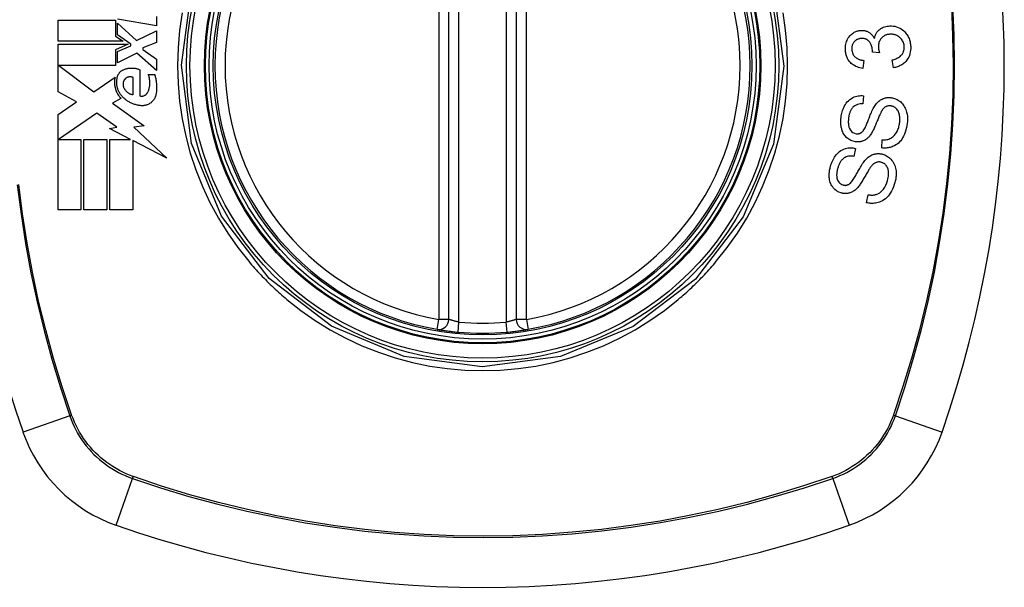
# Model space of a CAD drawing. Header units: inches. Extents: x 25 to 686, y 75 to 314.
# Tile 57 of 160: x 224.02 to 225.172, y 201.44 to 202.104. Entities that reach past the tile are written whole.
import ezdxf

# ---------------------------------------------------------------- set-up
doc = ezdxf.new("R2010")
doc.units = ezdxf.units.IN
doc.header["$MEASUREMENT"] = 0
doc.layers.add('Visible Edges(ANSI)', color=7, linetype='Continuous', lineweight=25)
doc.layers.add('Visible Tangent Edges(ANSI)', color=7, linetype='Continuous', lineweight=25)

msp = doc.modelspace()

# ---------------------------------------------------------------- linework, layer by layer
at = {"layer": 'Visible Edges(ANSI)'}
for p, q in [((224.5221, 201.7532), (224.5221, 202.3468)), ((224.6008, 202.3468), (224.6008, 201.7532)), ((224.1802, 202.0965), (224.1347, 202.1045)), ((224.1802, 202.1075), (224.1802, 202.0965)), ((224.065, 202.0785), (224.065, 202.1032)), ((224.065, 202.1032), (224.1323, 202.1032)), ((224.1323, 202.1032), (224.1323, 202.0847)), ((224.1347, 202.0861), (224.1347, 202.0997)), ((224.1347, 202.0997), (224.1568, 202.0795)), ((224.1323, 202.0847), (224.141, 202.0785)), ((224.15, 202.075), (224.1347, 202.0861)), ((224.1568, 202.0795), (224.1802, 202.0907)), ((224.1802, 202.0907), (224.1802, 202.0772)), ((224.141, 202.0785), (224.065, 202.0785)), ((224.065, 202.0192), (224.065, 202.075)), ((224.065, 202.075), (224.1471, 202.075)), ((224.1471, 202.075), (224.1323, 202.0687)), ((224.1347, 202.0667), (224.15, 202.0732)), ((224.15, 202.0732), (224.15, 202.075)), ((224.1802, 202.0772), (224.164, 202.071)), ((224.164, 202.071), (224.164, 202.069)), ((224.1323, 202.0687), (224.1323, 202.05)), ((224.1347, 202.0532), (224.1347, 202.0667)), ((224.157, 202.0647), (224.1347, 202.0532)), ((224.1802, 202.0442), (224.157, 202.0647)), ((224.164, 202.069), (224.1802, 202.0577)), ((225.0257, 202.065), (225.0176, 202.0656)), ((224.1323, 202.05), (224.066, 202.05)), ((224.066, 202.05), (224.1068, 202.0195)), ((224.1802, 202.0577), (224.1802, 202.0442)), ((225.0075, 202.0561), (225.0063, 202.0468)), ((225.0422, 202.0476), (225.0406, 202.0567)), ((224.1068, 202.0195), (224.1317, 202.0367)), ((224.153, 202.016), (224.153, 202.036)), ((224.1605, 202.0452), (224.1605, 202.0147)), ((224.1705, 202.0397), (224.178, 202.0397)), ((224.0867, 202.0076), (224.065, 202.0192)), ((225.007, 202.0148), (225.0064, 202.0053)), ((224.065, 201.993), (224.0867, 202.0076)), ((224.1385, 202.0117), (224.1288, 202.006)), ((224.1288, 202.006), (224.1656, 201.9798)), ((224.065, 201.8815), (224.065, 201.993)), ((224.1102, 201.9945), (224.0655, 201.9637)), ((224.1336, 201.9781), (224.1102, 201.9945)), ((224.1252, 201.9765), (224.1336, 201.9781)), ((224.1656, 201.9798), (224.1537, 201.9781)), ((224.1537, 201.9781), (224.1922, 201.9416)), ((224.1497, 201.9637), (224.1252, 201.9765)), ((224.0655, 201.9637), (224.0917, 201.9637)), ((224.0917, 201.9637), (224.0917, 201.8815)), ((224.0952, 201.8815), (224.0952, 201.9637)), ((224.0952, 201.9637), (224.122, 201.9637)), ((224.122, 201.9637), (224.122, 201.8815)), ((224.1257, 201.8815), (224.1257, 201.9637)), ((224.1257, 201.9637), (224.1497, 201.9637)), ((224.1922, 201.9416), (224.1525, 201.9623)), ((224.1525, 201.9623), (224.1525, 201.8815)), ((225.0285, 201.9537), (225.029, 201.9631)), ((224.9978, 201.9532), (224.9959, 201.9439)), ((225.0106, 201.8897), (225.0124, 201.8989)), ((224.0917, 201.8815), (224.065, 201.8815)), ((224.122, 201.8815), (224.0952, 201.8815)), ((224.1525, 201.8815), (224.1257, 201.8815))]:
    msp.add_line(p, q, dxfattribs=at)
at = {"layer": 'Visible Edges(ANSI)', "flags": 128}
for points in [[(225.0199, 202.0817), (225.02, 202.0825), (225.0202, 202.0832), (225.0204, 202.084), (225.0206, 202.0848), (225.0209, 202.0855), (225.0212, 202.0862), (225.0216, 202.087), (225.0219, 202.0877), (225.0223, 202.0883), (225.0227, 202.089), (225.0232, 202.0896), (225.0237, 202.0903), (225.0242, 202.0908), (225.0248, 202.0914), (225.0255, 202.0921), (225.0264, 202.0928), (225.0274, 202.0936), (225.0287, 202.0943), (225.0301, 202.0949), (225.0316, 202.0955), (225.033, 202.0959), (225.0346, 202.0962), (225.0361, 202.0964), (225.0377, 202.0965)], [(225.0377, 202.0965), (225.0397, 202.0965), (225.0417, 202.0964), (225.0437, 202.0961), (225.0456, 202.0955), (225.0475, 202.0948), (225.0494, 202.094), (225.0511, 202.0929), (225.0527, 202.0918), (225.0541, 202.0906), (225.0552, 202.0895), (225.0562, 202.0884), (225.057, 202.0874), (225.0578, 202.0863), (225.0585, 202.0852), (225.0592, 202.0841), (225.0598, 202.0829), (225.0603, 202.0816), (225.0608, 202.0804), (225.0612, 202.0791), (225.0615, 202.0778), (225.0618, 202.0764), (225.062, 202.0751), (225.0621, 202.0737), (225.0622, 202.0724)], [(224.9858, 202.0685), (224.9858, 202.0701), (224.9858, 202.0718), (224.986, 202.0734), (224.9863, 202.075), (224.9867, 202.0766), (224.9872, 202.0781), (224.9878, 202.0796), (224.9885, 202.081), (224.9892, 202.0824), (224.9901, 202.0837), (224.9911, 202.0849), (224.9921, 202.086), (224.9932, 202.087), (224.9943, 202.0878), (224.9953, 202.0885), (224.9963, 202.0891), (224.9973, 202.0896), (224.9982, 202.09), (224.9992, 202.0904), (225.0001, 202.0907), (225.0011, 202.0909), (225.0021, 202.0911), (225.0032, 202.0912), (225.0042, 202.0913)], [(225.0045, 202.0818), (225.0037, 202.0818), (225.0029, 202.0817), (225.0022, 202.0815), (225.0014, 202.0813), (225.0007, 202.0811), (225, 202.0808), (224.9993, 202.0805), (224.9986, 202.0801), (224.998, 202.0796), (224.9974, 202.0792), (224.9968, 202.0786), (224.9962, 202.078), (224.9957, 202.0774), (224.9953, 202.0767), (224.9948, 202.0761), (224.9945, 202.0754), (224.9942, 202.0746), (224.9939, 202.0738), (224.9937, 202.0731), (224.9935, 202.0723), (224.9934, 202.0715), (224.9933, 202.0706), (224.9933, 202.0698), (224.9933, 202.069)], [(225.0042, 202.0913), (225.0049, 202.0913), (225.0056, 202.0913), (225.0063, 202.0913), (225.0069, 202.0912), (225.0076, 202.0911), (225.0083, 202.091), (225.009, 202.0908), (225.0096, 202.0907), (225.0103, 202.0904), (225.0109, 202.0902), (225.0116, 202.0899), (225.0123, 202.0896), (225.013, 202.0892), (225.0137, 202.0888), (225.0144, 202.0883), (225.0151, 202.0877), (225.0158, 202.0871), (225.0165, 202.0864), (225.0172, 202.0857), (225.0178, 202.085), (225.0184, 202.0842), (225.0189, 202.0834), (225.0194, 202.0825), (225.0199, 202.0817)], [(225.0177, 202.0671), (225.0172, 202.0708), (225.016, 202.0742), (225.0143, 202.0773), (225.0129, 202.0789), (225.0124, 202.0794), (225.012, 202.0797), (225.0117, 202.08), (225.0113, 202.0802), (225.0109, 202.0805), (225.0105, 202.0807), (225.0101, 202.0809), (225.0097, 202.081), (225.0093, 202.0812), (225.0089, 202.0813), (225.0084, 202.0815), (225.008, 202.0816), (225.0076, 202.0816), (225.0071, 202.0817), (225.0067, 202.0818), (225.0062, 202.0818), (225.0058, 202.0818), (225.0053, 202.0818), (225.0049, 202.0818), (225.0045, 202.0818)], [(225.0383, 202.0868), (225.0374, 202.0867), (225.0366, 202.0866), (225.0357, 202.0865), (225.0349, 202.0863), (225.0341, 202.0861), (225.0333, 202.0858), (225.0325, 202.0855), (225.0317, 202.0851), (225.031, 202.0847), (225.0303, 202.0842), (225.0296, 202.0837), (225.029, 202.0831), (225.0283, 202.0825), (225.0277, 202.0818), (225.0271, 202.0811), (225.0265, 202.0802), (225.026, 202.0792), (225.0255, 202.0782), (225.0251, 202.0771), (225.0248, 202.076), (225.0246, 202.0749), (225.0244, 202.0737), (225.0244, 202.0726), (225.0244, 202.0714)], [(225.0546, 202.0721), (225.0545, 202.0733), (225.0544, 202.0745), (225.0541, 202.0757), (225.0537, 202.0768), (225.0533, 202.0779), (225.0528, 202.0789), (225.0521, 202.08), (225.0515, 202.0809), (225.0507, 202.0817), (225.05, 202.0825), (225.0493, 202.0831), (225.0486, 202.0837), (225.0478, 202.0842), (225.047, 202.0847), (225.0462, 202.0852), (225.0454, 202.0856), (225.0446, 202.0859), (225.0437, 202.0862), (225.0428, 202.0864), (225.0419, 202.0866), (225.041, 202.0867), (225.0401, 202.0868), (225.0392, 202.0868), (225.0383, 202.0868)], [(225.0244, 202.0714), (225.0244, 202.0712), (225.0244, 202.0709), (225.0245, 202.0706), (225.0245, 202.0704), (225.0245, 202.0701), (225.0246, 202.0698), (225.0246, 202.0696), (225.0246, 202.0693), (225.0247, 202.069), (225.0247, 202.0687), (225.0248, 202.0685), (225.0249, 202.0682), (225.0249, 202.0679), (225.025, 202.0677), (225.0251, 202.0674), (225.0251, 202.0671), (225.0252, 202.0668), (225.0253, 202.0666), (225.0253, 202.0663), (225.0254, 202.066), (225.0255, 202.0658), (225.0256, 202.0655), (225.0256, 202.0653), (225.0257, 202.065)], [(225.0406, 202.0567), (225.0417, 202.057), (225.0428, 202.0573), (225.0439, 202.0577), (225.0449, 202.0581), (225.046, 202.0586), (225.047, 202.0591), (225.048, 202.0596), (225.049, 202.0602), (225.0499, 202.0609), (225.0507, 202.0617), (225.0515, 202.0625), (225.0521, 202.0632), (225.0526, 202.064), (225.053, 202.0647), (225.0534, 202.0654), (225.0537, 202.066), (225.0539, 202.0668), (225.0542, 202.0675), (225.0543, 202.0682), (225.0545, 202.069), (225.0546, 202.0697), (225.0546, 202.0705), (225.0547, 202.0713), (225.0546, 202.0721)], [(225.0622, 202.0724), (225.0623, 202.0702), (225.0621, 202.0681), (225.0618, 202.066), (225.0614, 202.0639), (225.0607, 202.0619), (225.0599, 202.06), (225.059, 202.0584), (225.0581, 202.0571), (225.0573, 202.0559), (225.0565, 202.055), (225.0557, 202.0541), (225.0548, 202.0533), (225.0539, 202.0525), (225.053, 202.0518), (225.052, 202.0511), (225.051, 202.0505), (225.05, 202.05), (225.0489, 202.0495), (225.0478, 202.049), (225.0468, 202.0486), (225.0456, 202.0483), (225.0445, 202.048), (225.0434, 202.0478), (225.0422, 202.0476)], [(225.0063, 202.0468), (225.0046, 202.0471), (225.0029, 202.0475), (225.0012, 202.0479), (224.9996, 202.0485), (224.998, 202.0492), (224.9964, 202.05), (224.995, 202.0509), (224.9938, 202.0518), (224.9927, 202.0527), (224.9917, 202.0536), (224.9909, 202.0545), (224.9902, 202.0554), (224.9896, 202.0564), (224.9889, 202.0573), (224.9884, 202.0583), (224.9879, 202.0594), (224.9874, 202.0605), (224.987, 202.0616), (224.9867, 202.0627), (224.9864, 202.0638), (224.9862, 202.065), (224.986, 202.0661), (224.9859, 202.0673), (224.9858, 202.0685)], [(224.9933, 202.069), (224.9934, 202.0677), (224.9937, 202.0664), (224.994, 202.0652), (224.9945, 202.064), (224.995, 202.0628), (224.9957, 202.0618), (224.9963, 202.061), (224.9969, 202.0604), (224.9975, 202.0599), (224.998, 202.0594), (224.9986, 202.059), (224.9992, 202.0586), (224.9999, 202.0582), (225.0005, 202.0579), (225.0012, 202.0576), (225.0018, 202.0573), (225.0025, 202.0571), (225.0032, 202.0569), (225.0039, 202.0567), (225.0046, 202.0565), (225.0053, 202.0564), (225.0061, 202.0563), (225.0068, 202.0562), (225.0075, 202.0561)], [(225.0176, 202.0656), (225.0176, 202.0657), (225.0176, 202.0657), (225.0176, 202.0658), (225.0176, 202.0659), (225.0176, 202.0659), (225.0177, 202.066), (225.0177, 202.066), (225.0177, 202.0661), (225.0177, 202.0662), (225.0177, 202.0662), (225.0177, 202.0663), (225.0177, 202.0664), (225.0177, 202.0664), (225.0177, 202.0665), (225.0177, 202.0665), (225.0177, 202.0666), (225.0177, 202.0667), (225.0177, 202.0667), (225.0177, 202.0668), (225.0177, 202.0669), (225.0177, 202.0669), (225.0177, 202.067), (225.0177, 202.067), (225.0177, 202.0671)], [(224.1415, 202.0452), (224.1422, 202.0455), (224.143, 202.0458), (224.1438, 202.0461), (224.1445, 202.0463), (224.1453, 202.0465), (224.1461, 202.0467), (224.1469, 202.0469), (224.1477, 202.047), (224.1485, 202.0471), (224.1494, 202.0472), (224.1502, 202.0472), (224.151, 202.0472), (224.1518, 202.0472), (224.1526, 202.0472), (224.1534, 202.0471), (224.1542, 202.047), (224.155, 202.0469), (224.1558, 202.0467), (224.1566, 202.0465), (224.1574, 202.0463), (224.1582, 202.0461), (224.159, 202.0458), (224.1597, 202.0455), (224.1605, 202.0452)], [(224.1317, 202.0367), (224.1315, 202.0356), (224.1313, 202.0345), (224.1312, 202.0334), (224.1311, 202.0323), (224.131, 202.0311), (224.131, 202.03), (224.1311, 202.0289), (224.1312, 202.0277), (224.1313, 202.0266), (224.1315, 202.0255), (224.1317, 202.0244), (224.132, 202.0233), (224.1323, 202.0222), (224.1327, 202.0212), (224.1331, 202.0201), (224.1335, 202.0191), (224.134, 202.0181), (224.1346, 202.0171), (224.1351, 202.0161), (224.1357, 202.0152), (224.1364, 202.0143), (224.137, 202.0134), (224.1377, 202.0126), (224.1385, 202.0117)], [(224.134, 202.0347), (224.134, 202.0353), (224.1341, 202.0359), (224.1342, 202.0364), (224.1344, 202.037), (224.1345, 202.0375), (224.1347, 202.0381), (224.1349, 202.0386), (224.1352, 202.0391), (224.1354, 202.0396), (224.1357, 202.0401), (224.136, 202.0406), (224.1363, 202.0411), (224.1367, 202.0415), (224.137, 202.0419), (224.1374, 202.0424), (224.1378, 202.0428), (224.1382, 202.0431), (224.1386, 202.0435), (224.1391, 202.0438), (224.1395, 202.0442), (224.14, 202.0445), (224.1405, 202.0447), (224.141, 202.045), (224.1415, 202.0452)], [(224.153, 202.036), (224.1526, 202.0362), (224.1521, 202.0364), (224.1517, 202.0365), (224.1513, 202.0367), (224.1508, 202.0368), (224.1504, 202.0368), (224.1499, 202.0369), (224.1495, 202.0369), (224.149, 202.0369), (224.1485, 202.0369), (224.1481, 202.0369), (224.1476, 202.0368), (224.1472, 202.0367), (224.1468, 202.0366), (224.1463, 202.0364), (224.1459, 202.0362), (224.1455, 202.036), (224.1451, 202.0358), (224.1447, 202.0355), (224.1443, 202.0353), (224.1439, 202.035), (224.1436, 202.0347), (224.1433, 202.0343), (224.143, 202.034)], [(224.17, 202.019), (224.1703, 202.0198), (224.1707, 202.0206), (224.171, 202.0214), (224.1713, 202.0223), (224.1715, 202.0231), (224.1717, 202.024), (224.1719, 202.0248), (224.1721, 202.0257), (224.1722, 202.0266), (224.1723, 202.0275), (224.1724, 202.0284), (224.1724, 202.0293), (224.1724, 202.0302), (224.1724, 202.0311), (224.1723, 202.032), (224.1723, 202.0328), (224.1721, 202.0337), (224.172, 202.0346), (224.1718, 202.0355), (224.1716, 202.0364), (224.1714, 202.0372), (224.1711, 202.0381), (224.1708, 202.0389), (224.1705, 202.0397)], [(224.178, 202.0397), (224.1782, 202.0388), (224.1785, 202.0379), (224.1787, 202.037), (224.179, 202.0361), (224.1792, 202.0351), (224.1794, 202.0342), (224.1795, 202.0333), (224.1797, 202.0323), (224.1798, 202.0314), (224.1799, 202.0305), (224.18, 202.0295), (224.1801, 202.0286), (224.1802, 202.0276), (224.1802, 202.0267), (224.1803, 202.0257), (224.1803, 202.0248), (224.1803, 202.0238), (224.1802, 202.0229), (224.1802, 202.0219), (224.1801, 202.021), (224.1801, 202.02), (224.18, 202.0191), (224.1799, 202.0182), (224.1797, 202.0172)], [(224.1407, 202.0132), (224.14, 202.0139), (224.1394, 202.0146), (224.1388, 202.0154), (224.1382, 202.0162), (224.1377, 202.017), (224.1372, 202.0178), (224.1367, 202.0186), (224.1362, 202.0195), (224.1358, 202.0204), (224.1354, 202.0213), (224.1351, 202.0222), (224.1348, 202.0231), (224.1345, 202.024), (224.1343, 202.025), (224.1341, 202.0259), (224.1339, 202.0269), (224.1338, 202.0279), (224.1337, 202.0289), (224.1336, 202.0298), (224.1336, 202.0308), (224.1337, 202.0318), (224.1337, 202.0328), (224.1338, 202.0337), (224.134, 202.0347)], [(224.143, 202.034), (224.1427, 202.0337), (224.1425, 202.0334), (224.1423, 202.033), (224.1421, 202.0327), (224.1419, 202.0324), (224.1418, 202.032), (224.1416, 202.0317), (224.1415, 202.0313), (224.1414, 202.0309), (224.1413, 202.0306), (224.1412, 202.0302), (224.1411, 202.0298), (224.141, 202.0294), (224.141, 202.029), (224.141, 202.0287), (224.141, 202.0283), (224.141, 202.0279), (224.141, 202.0275), (224.141, 202.0271), (224.1411, 202.0267), (224.1412, 202.0263), (224.1412, 202.026), (224.1414, 202.0256), (224.1415, 202.0252)], [(224.1415, 202.0252), (224.1417, 202.0246), (224.142, 202.024), (224.1423, 202.0234), (224.1426, 202.0228), (224.1429, 202.0223), (224.1433, 202.0217), (224.1437, 202.0212), (224.1441, 202.0207), (224.1446, 202.0202), (224.145, 202.0197), (224.1455, 202.0193), (224.146, 202.0189), (224.1465, 202.0185), (224.147, 202.0181), (224.1476, 202.0178), (224.1481, 202.0175), (224.1487, 202.0172), (224.1493, 202.0169), (224.1499, 202.0167), (224.1505, 202.0165), (224.1511, 202.0163), (224.1517, 202.0162), (224.1523, 202.0161), (224.153, 202.016)], [(224.1625, 202.0032), (224.1615, 202.0033), (224.1605, 202.0034), (224.1595, 202.0035), (224.1585, 202.0037), (224.1575, 202.0039), (224.1565, 202.0041), (224.1555, 202.0044), (224.1545, 202.0047), (224.1536, 202.005), (224.1526, 202.0053), (224.1517, 202.0057), (224.1507, 202.0061), (224.1498, 202.0066), (224.1489, 202.007), (224.148, 202.0075), (224.1471, 202.0081), (224.1462, 202.0086), (224.1454, 202.0092), (224.1446, 202.0098), (224.1437, 202.0104), (224.1429, 202.0111), (224.1422, 202.0118), (224.1414, 202.0125), (224.1407, 202.0132)], [(224.1605, 202.0147), (224.1609, 202.0146), (224.1614, 202.0145), (224.1618, 202.0144), (224.1623, 202.0144), (224.1628, 202.0144), (224.1632, 202.0144), (224.1637, 202.0144), (224.1642, 202.0145), (224.1646, 202.0146), (224.1651, 202.0147), (224.1655, 202.0149), (224.166, 202.0151), (224.1664, 202.0153), (224.1668, 202.0155), (224.1672, 202.0157), (224.1676, 202.016), (224.1679, 202.0163), (224.1683, 202.0166), (224.1686, 202.017), (224.1689, 202.0173), (224.1692, 202.0177), (224.1695, 202.0181), (224.1698, 202.0185), (224.17, 202.019)], [(224.1797, 202.0172), (224.1795, 202.0162), (224.1793, 202.0152), (224.179, 202.0142), (224.1786, 202.0132), (224.1782, 202.0123), (224.1777, 202.0113), (224.1771, 202.0105), (224.1765, 202.0096), (224.1759, 202.0088), (224.1752, 202.0081), (224.1744, 202.0074), (224.1737, 202.0067), (224.1729, 202.0061), (224.172, 202.0056), (224.1711, 202.0051), (224.1702, 202.0047), (224.1693, 202.0043), (224.1684, 202.0039), (224.1674, 202.0037), (224.1664, 202.0035), (224.1655, 202.0033), (224.1645, 202.0032), (224.1635, 202.0032), (224.1625, 202.0032)], [(224.9809, 201.99), (224.9811, 201.9915), (224.9814, 201.993), (224.9818, 201.9945), (224.9822, 201.996), (224.9826, 201.9975), (224.9831, 201.999), (224.9837, 202.0004), (224.9843, 202.0018), (224.985, 202.0031), (224.9858, 202.0045), (224.9868, 202.006), (224.988, 202.0075), (224.9894, 202.009), (224.991, 202.0105), (224.9928, 202.0117), (224.9945, 202.0127), (224.9962, 202.0134), (224.9977, 202.014), (224.9993, 202.0144), (225.0008, 202.0147), (225.0023, 202.0149), (225.0039, 202.015), (225.0055, 202.015), (225.007, 202.0148)], [(225.0198, 202.0024), (225.0206, 202.0035), (225.0214, 202.0046), (225.0222, 202.0056), (225.0231, 202.0066), (225.024, 202.0075), (225.025, 202.0084), (225.026, 202.0092), (225.027, 202.0099), (225.028, 202.0105), (225.029, 202.011), (225.0299, 202.0114), (225.0307, 202.0117), (225.0315, 202.012), (225.0323, 202.0122), (225.033, 202.0123), (225.0337, 202.0125), (225.0345, 202.0126), (225.0352, 202.0126), (225.036, 202.0127), (225.0367, 202.0127), (225.0375, 202.0127), (225.0382, 202.0127), (225.039, 202.0126), (225.0397, 202.0125)], [(225.0397, 202.0125), (225.0409, 202.0123), (225.042, 202.012), (225.0432, 202.0117), (225.0443, 202.0113), (225.0454, 202.0108), (225.0465, 202.0103), (225.0475, 202.0097), (225.0485, 202.009), (225.0495, 202.0083), (225.0505, 202.0075), (225.0515, 202.0065), (225.0525, 202.0055), (225.0534, 202.0043), (225.0543, 202.003), (225.0551, 202.0016), (225.0558, 202.0002), (225.0565, 201.9987), (225.057, 201.9972), (225.0575, 201.9956), (225.058, 201.9934), (225.0583, 201.9908), (225.0585, 201.9879), (225.0584, 201.9849), (225.0581, 201.9819)], [(225.0064, 202.0053), (225.0048, 202.0053), (225.0032, 202.0052), (225.0015, 202.005), (225, 202.0045), (224.9984, 202.0039), (224.997, 202.0032), (224.9957, 202.0023), (224.9947, 202.0014), (224.994, 202.0006), (224.9935, 202), (224.993, 201.9993), (224.9926, 201.9986), (224.9922, 201.9979), (224.9918, 201.9972), (224.9915, 201.9964), (224.9912, 201.9956), (224.9909, 201.9949), (224.9907, 201.9941), (224.9904, 201.9933), (224.9902, 201.9924), (224.99, 201.9916), (224.9899, 201.9908), (224.9897, 201.99), (224.9896, 201.9892)], [(225.0054, 201.9724), (225.0061, 201.9731), (225.0067, 201.9739), (225.0074, 201.9749), (225.0081, 201.9761), (225.0088, 201.9773), (225.0094, 201.9786), (225.01, 201.9799), (225.0106, 201.9812), (225.0111, 201.9824), (225.0116, 201.9836), (225.0121, 201.9848), (225.0125, 201.986), (225.013, 201.9872), (225.0135, 201.9884), (225.0139, 201.9897), (225.0145, 201.991), (225.015, 201.9923), (225.0156, 201.9938), (225.0162, 201.9953), (225.0169, 201.9968), (225.0176, 201.9983), (225.0184, 201.9998), (225.0191, 202.0012), (225.0198, 202.0024)], [(225.0392, 202.0029), (225.0385, 202.003), (225.0378, 202.003), (225.0371, 202.003), (225.0364, 202.003), (225.0357, 202.0029), (225.035, 202.0027), (225.0344, 202.0025), (225.0337, 202.0022), (225.0332, 202.002), (225.0326, 202.0017), (225.0321, 202.0013), (225.0317, 202.001), (225.0313, 202.0006), (225.0309, 202.0003), (225.0305, 201.9999), (225.0301, 201.9994), (225.0297, 201.999), (225.0294, 201.9986), (225.029, 201.9981), (225.0287, 201.9976), (225.0284, 201.9971), (225.0281, 201.9967), (225.0278, 201.9962), (225.0275, 201.9957)], [(225.0493, 201.9827), (225.0494, 201.9839), (225.0495, 201.9852), (225.0496, 201.9864), (225.0496, 201.9876), (225.0496, 201.9889), (225.0494, 201.9901), (225.0493, 201.9913), (225.0491, 201.9926), (225.0488, 201.9937), (225.0484, 201.9949), (225.048, 201.996), (225.0474, 201.9971), (225.0468, 201.9981), (225.0461, 201.9991), (225.0454, 201.9999), (225.0446, 202.0005), (225.0439, 202.0011), (225.0433, 202.0015), (225.0426, 202.0018), (225.042, 202.0022), (225.0413, 202.0024), (225.0406, 202.0026), (225.0399, 202.0028), (225.0392, 202.0029)], [(224.9977, 201.9609), (224.9923, 201.9625), (224.9877, 201.9655), (224.9851, 201.9682), (224.9841, 201.9698), (224.9833, 201.9712), (224.9827, 201.9726), (224.9822, 201.9739), (224.9818, 201.975), (224.9815, 201.976), (224.9813, 201.9769), (224.9811, 201.9779), (224.9809, 201.9788), (224.9808, 201.9797), (224.9807, 201.9806), (224.9806, 201.9816), (224.9805, 201.9825), (224.9805, 201.9834), (224.9805, 201.9844), (224.9805, 201.9853), (224.9805, 201.9862), (224.9806, 201.9872), (224.9807, 201.9881), (224.9808, 201.9891), (224.9809, 201.99)], [(224.9896, 201.9892), (224.9895, 201.9885), (224.9895, 201.9879), (224.9894, 201.9872), (224.9893, 201.9865), (224.9893, 201.9859), (224.9892, 201.9852), (224.9892, 201.9846), (224.9892, 201.9839), (224.9892, 201.9832), (224.9893, 201.9826), (224.9893, 201.9819), (224.9894, 201.9812), (224.9894, 201.9806), (224.9895, 201.9799), (224.9897, 201.9793), (224.9898, 201.9786), (224.99, 201.978), (224.9902, 201.9774), (224.9907, 201.9763), (224.9917, 201.9747), (224.993, 201.9731), (224.9946, 201.9718), (224.9964, 201.9709), (224.9984, 201.9704)], [(225.0275, 201.9957), (225.0272, 201.995), (225.0268, 201.9942), (225.0264, 201.9934), (225.026, 201.9924), (225.0255, 201.9914), (225.0251, 201.9903), (225.0246, 201.9891), (225.0241, 201.9879), (225.0236, 201.9867), (225.0231, 201.9854), (225.0226, 201.9842), (225.022, 201.9829), (225.0215, 201.9816), (225.021, 201.9803), (225.0204, 201.979), (225.0199, 201.9778), (225.0194, 201.9766), (225.0189, 201.9755), (225.0183, 201.9743), (225.0177, 201.9732), (225.0171, 201.9721), (225.0165, 201.971), (225.0159, 201.9701), (225.0153, 201.9692)], [(225.0581, 201.9819), (225.0573, 201.9776), (225.0563, 201.9734), (225.0551, 201.97), (225.0539, 201.9674), (225.0528, 201.9654), (225.0517, 201.9638), (225.0505, 201.9622), (225.0492, 201.9608), (225.0479, 201.9595), (225.0464, 201.9583), (225.0449, 201.9573), (225.0434, 201.9564), (225.0419, 201.9557), (225.0406, 201.9552), (225.0393, 201.9547), (225.0381, 201.9544), (225.0369, 201.9541), (225.0358, 201.9539), (225.0346, 201.9537), (225.0334, 201.9536), (225.0321, 201.9536), (225.0309, 201.9536), (225.0297, 201.9536), (225.0285, 201.9537)], [(225.029, 201.9631), (225.0303, 201.9631), (225.0316, 201.9632), (225.0329, 201.9633), (225.0342, 201.9635), (225.0354, 201.9638), (225.0367, 201.9641), (225.0379, 201.9646), (225.039, 201.9652), (225.0402, 201.9658), (225.0412, 201.9666), (225.0423, 201.9676), (225.0433, 201.9686), (225.0441, 201.9697), (225.0449, 201.9708), (225.0456, 201.9719), (225.0463, 201.973), (225.0468, 201.9741), (225.0473, 201.9753), (225.0478, 201.9765), (225.0482, 201.9777), (225.0485, 201.9789), (225.0488, 201.9802), (225.0491, 201.9814), (225.0493, 201.9827)], [(225.0153, 201.9692), (225.0146, 201.9682), (225.0139, 201.9673), (225.0131, 201.9664), (225.0122, 201.9656), (225.0114, 201.9648), (225.0104, 201.9641), (225.0095, 201.9634), (225.0086, 201.9628), (225.0077, 201.9624), (225.0068, 201.962), (225.006, 201.9617), (225.0053, 201.9615), (225.0047, 201.9613), (225.004, 201.9611), (225.0034, 201.961), (225.0028, 201.9609), (225.0022, 201.9608), (225.0015, 201.9608), (225.0009, 201.9607), (225.0003, 201.9607), (224.9996, 201.9607), (224.999, 201.9608), (224.9983, 201.9608), (224.9977, 201.9609)], [(224.9984, 201.9704), (224.9987, 201.9704), (224.999, 201.9704), (224.9993, 201.9704), (224.9996, 201.9703), (224.9999, 201.9703), (225.0002, 201.9704), (225.0005, 201.9704), (225.0008, 201.9704), (225.0012, 201.9704), (225.0015, 201.9705), (225.0018, 201.9706), (225.0021, 201.9706), (225.0024, 201.9707), (225.0027, 201.9708), (225.003, 201.9709), (225.0033, 201.9711), (225.0035, 201.9712), (225.0038, 201.9713), (225.0041, 201.9715), (225.0044, 201.9717), (225.0046, 201.9718), (225.0049, 201.972), (225.0051, 201.9722), (225.0054, 201.9724)], [(224.9685, 201.9322), (224.969, 201.9338), (224.9695, 201.9354), (224.9701, 201.9369), (224.9707, 201.9384), (224.9715, 201.9399), (224.9722, 201.9414), (224.9731, 201.9428), (224.974, 201.9442), (224.975, 201.9455), (224.9761, 201.9468), (224.9774, 201.9482), (224.9789, 201.9494), (224.9806, 201.9506), (224.9824, 201.9517), (224.9842, 201.9525), (224.9859, 201.953), (224.9875, 201.9534), (224.989, 201.9537), (224.9905, 201.9539), (224.992, 201.9539), (224.9934, 201.9539), (224.9949, 201.9537), (224.9963, 201.9535), (224.9978, 201.9532)], [(224.9959, 201.9439), (224.9946, 201.9441), (224.9933, 201.9442), (224.992, 201.9442), (224.9907, 201.9441), (224.9893, 201.944), (224.9881, 201.9437), (224.9868, 201.9433), (224.9856, 201.9427), (224.9845, 201.9421), (224.9835, 201.9414), (224.9827, 201.9407), (224.982, 201.94), (224.9814, 201.9393), (224.9808, 201.9385), (224.9803, 201.9378), (224.9798, 201.937), (224.9794, 201.9362), (224.9789, 201.9354), (224.9785, 201.9345), (224.9782, 201.9337), (224.9779, 201.9328), (224.9775, 201.932), (224.9773, 201.9311), (224.977, 201.9302)], [(225.0087, 201.9391), (225.0096, 201.9401), (225.0106, 201.941), (225.0115, 201.9419), (225.0125, 201.9428), (225.0136, 201.9436), (225.0146, 201.9443), (225.0158, 201.945), (225.0169, 201.9455), (225.0179, 201.946), (225.019, 201.9463), (225.0199, 201.9466), (225.0208, 201.9468), (225.0216, 201.9469), (225.0224, 201.947), (225.0231, 201.9471), (225.0239, 201.9471), (225.0247, 201.9471), (225.0254, 201.9471), (225.0261, 201.947), (225.0269, 201.9469), (225.0276, 201.9468), (225.0284, 201.9467), (225.0291, 201.9465), (225.0298, 201.9463)], [(225.0298, 201.9463), (225.0326, 201.9453), (225.0352, 201.9439), (225.0374, 201.9422), (225.0391, 201.9406), (225.0403, 201.9392), (225.0413, 201.9378), (225.0422, 201.9364), (225.043, 201.9348), (225.0437, 201.9332), (225.0442, 201.9316), (225.0446, 201.9301), (225.0449, 201.9285), (225.0451, 201.9271), (225.0452, 201.9257), (225.0453, 201.9245), (225.0453, 201.9233), (225.0453, 201.922), (225.0452, 201.9208), (225.045, 201.9195), (225.0449, 201.9183), (225.0447, 201.9171), (225.0444, 201.9159), (225.0441, 201.9147), (225.0438, 201.9135)], [(224.9811, 201.9011), (224.9783, 201.9021), (224.9756, 201.9036), (224.9735, 201.9053), (224.972, 201.9068), (224.971, 201.9081), (224.9701, 201.9093), (224.9693, 201.9107), (224.9687, 201.9121), (224.9682, 201.9135), (224.9677, 201.915), (224.9674, 201.9164), (224.9672, 201.9179), (224.967, 201.9192), (224.967, 201.9205), (224.9669, 201.9218), (224.967, 201.923), (224.967, 201.9241), (224.9671, 201.9253), (224.9673, 201.9265), (224.9674, 201.9276), (224.9676, 201.9288), (224.9679, 201.9299), (224.9682, 201.9311), (224.9685, 201.9322)], [(224.9903, 201.9114), (224.991, 201.912), (224.9918, 201.9127), (224.9926, 201.9136), (224.9934, 201.9146), (224.9943, 201.9157), (224.9951, 201.9169), (224.9959, 201.9181), (224.9966, 201.9193), (224.9973, 201.9205), (224.998, 201.9216), (224.9986, 201.9227), (224.9992, 201.9238), (224.9999, 201.925), (225.0005, 201.9261), (225.0012, 201.9273), (225.0018, 201.9285), (225.0026, 201.9298), (225.0034, 201.9311), (225.0042, 201.9325), (225.0051, 201.9339), (225.006, 201.9354), (225.0069, 201.9367), (225.0079, 201.938), (225.0087, 201.9391)], [(225.028, 201.9369), (225.0273, 201.9371), (225.0266, 201.9372), (225.0259, 201.9373), (225.0251, 201.9373), (225.0244, 201.9373), (225.0237, 201.9372), (225.0229, 201.9371), (225.0223, 201.9369), (225.0217, 201.9367), (225.0211, 201.9365), (225.0206, 201.9362), (225.0201, 201.9359), (225.0196, 201.9356), (225.0192, 201.9353), (225.0188, 201.935), (225.0184, 201.9346), (225.018, 201.9343), (225.0176, 201.9339), (225.0172, 201.9335), (225.0168, 201.9331), (225.0165, 201.9326), (225.0161, 201.9322), (225.0158, 201.9318), (225.0154, 201.9314)], [(225.0352, 201.9155), (225.0356, 201.9172), (225.036, 201.919), (225.0362, 201.9208), (225.0364, 201.9225), (225.0364, 201.9242), (225.0363, 201.9257), (225.0361, 201.9269), (225.0359, 201.9279), (225.0357, 201.929), (225.0354, 201.93), (225.035, 201.9309), (225.0345, 201.9318), (225.0339, 201.9327), (225.0334, 201.9334), (225.0328, 201.9341), (225.0322, 201.9346), (225.0318, 201.935), (225.0313, 201.9354), (225.0308, 201.9357), (225.0302, 201.936), (225.0297, 201.9363), (225.0292, 201.9365), (225.0286, 201.9367), (225.028, 201.9369)], [(224.977, 201.9302), (224.9768, 201.9295), (224.9766, 201.9288), (224.9764, 201.928), (224.9763, 201.9273), (224.9761, 201.9266), (224.976, 201.9259), (224.9759, 201.9252), (224.9758, 201.9244), (224.9757, 201.9237), (224.9757, 201.923), (224.9756, 201.9222), (224.9756, 201.9215), (224.9757, 201.9207), (224.9757, 201.92), (224.9758, 201.9192), (224.976, 201.9183), (224.9763, 201.9172), (224.9768, 201.916), (224.9775, 201.9148), (224.9783, 201.9136), (224.9793, 201.9125), (224.9805, 201.9116), (224.9817, 201.9109), (224.983, 201.9104)], [(225.0154, 201.9314), (225.015, 201.9307), (225.0145, 201.93), (225.014, 201.9292), (225.0134, 201.9284), (225.0129, 201.9274), (225.0123, 201.9264), (225.0116, 201.9253), (225.011, 201.9242), (225.0103, 201.923), (225.0096, 201.9219), (225.0089, 201.9207), (225.0082, 201.9195), (225.0075, 201.9183), (225.0068, 201.9171), (225.0061, 201.9159), (225.0054, 201.9147), (225.0047, 201.9136), (225.004, 201.9126), (225.0033, 201.9115), (225.0026, 201.9105), (225.0019, 201.9094), (225.0011, 201.9085), (225.0004, 201.9076), (224.9997, 201.9068)], [(224.983, 201.9104), (224.9833, 201.9104), (224.9836, 201.9103), (224.984, 201.9102), (224.9843, 201.9102), (224.9846, 201.9101), (224.9849, 201.9101), (224.9852, 201.9101), (224.9855, 201.91), (224.9858, 201.91), (224.9861, 201.9101), (224.9864, 201.9101), (224.9868, 201.9101), (224.9871, 201.9102), (224.9874, 201.9102), (224.9877, 201.9103), (224.988, 201.9104), (224.9883, 201.9105), (224.9886, 201.9106), (224.9889, 201.9107), (224.9892, 201.9108), (224.9894, 201.9109), (224.9897, 201.9111), (224.99, 201.9112), (224.9903, 201.9114)], [(225.0438, 201.9135), (225.043, 201.9108), (225.042, 201.9082), (225.0409, 201.9056), (225.0397, 201.9031), (225.0384, 201.9008), (225.037, 201.8989), (225.0357, 201.8972), (225.0342, 201.8957), (225.0327, 201.8943), (225.031, 201.893), (225.0292, 201.8919), (225.0274, 201.891), (225.0257, 201.8903), (225.0241, 201.8898), (225.0225, 201.8894), (225.0211, 201.8891), (225.0198, 201.889), (225.0185, 201.8889), (225.0171, 201.8888), (225.0158, 201.8889), (225.0145, 201.889), (225.0132, 201.8892), (225.0119, 201.8894), (225.0106, 201.8897)], [(225.0124, 201.8989), (225.0131, 201.8988), (225.0138, 201.8987), (225.0146, 201.8987), (225.0153, 201.8986), (225.016, 201.8986), (225.0168, 201.8986), (225.0175, 201.8986), (225.0182, 201.8986), (225.019, 201.8987), (225.0197, 201.8988), (225.0204, 201.8989), (225.0211, 201.8991), (225.0219, 201.8993), (225.0226, 201.8995), (225.0236, 201.8999), (225.0247, 201.9005), (225.026, 201.9013), (225.0273, 201.9024), (225.0288, 201.9038), (225.0303, 201.9056), (225.0318, 201.9078), (225.0332, 201.9103), (225.0343, 201.9128), (225.0352, 201.9155)], [(224.9997, 201.9068), (224.9988, 201.906), (224.998, 201.9052), (224.9971, 201.9044), (224.9961, 201.9037), (224.9951, 201.903), (224.9941, 201.9024), (224.9931, 201.9019), (224.9921, 201.9015), (224.9912, 201.9012), (224.9903, 201.9009), (224.9895, 201.9007), (224.9887, 201.9006), (224.9881, 201.9005), (224.9874, 201.9004), (224.9868, 201.9004), (224.9861, 201.9003), (224.9855, 201.9004), (224.9848, 201.9004), (224.9842, 201.9004), (224.9836, 201.9005), (224.9829, 201.9006), (224.9823, 201.9008), (224.9817, 201.9009), (224.9811, 201.9011)], [(224.5083, 201.7415), (224.5083, 201.7415), (224.5085, 201.7415), (224.5088, 201.7414), (224.5091, 201.7414), (224.5096, 201.7413), (224.5102, 201.7412), (224.5108, 201.7411), (224.5116, 201.741), (224.5124, 201.7408), (224.5134, 201.7407), (224.5144, 201.7405), (224.5155, 201.7404), (224.5167, 201.7402), (224.5179, 201.74), (224.5192, 201.7398), (224.5206, 201.7397), (224.522, 201.7395), (224.5235, 201.7393), (224.5249, 201.7391), (224.5265, 201.7389), (224.528, 201.7388), (224.5296, 201.7386), (224.5312, 201.7384), (224.5328, 201.7383)], [(224.5901, 201.7383), (224.5917, 201.7384), (224.5933, 201.7386), (224.5949, 201.7388), (224.5964, 201.7389), (224.598, 201.7391), (224.5995, 201.7393), (224.6009, 201.7395), (224.6023, 201.7397), (224.6037, 201.7398), (224.605, 201.74), (224.6063, 201.7402), (224.6074, 201.7404), (224.6085, 201.7405), (224.6096, 201.7407), (224.6105, 201.7408), (224.6114, 201.741), (224.6121, 201.7411), (224.6128, 201.7412), (224.6134, 201.7413), (224.6138, 201.7414), (224.6142, 201.7414), (224.6145, 201.7415), (224.6146, 201.7415), (224.6147, 201.7415)]]:
    msp.add_lwpolyline(points, dxfattribs=at)
at = {"layer": 'Visible Edges(ANSI)'}
for radius in [0.3199, 0.315]:
    msp.add_circle((224.5615, 202.05), radius, dxfattribs=at)
for centre, radius, start, end in [((225.2505, 202.05), 1.2992, 160.7337, 199.2663), ((223.8725, 202.05), 1.2992, 340.7337, 19.2663), ((224.5615, 202.05), 0.313, 99.784, 260.216), ((224.5615, 202.05), 0.313, 279.784, 80.216), ((224.5103, 201.7532), 0.0118, 260.216, 0), ((224.6127, 201.7532), 0.0118, 180, 279.784), ((224.5615, 202.05), 0.313, 264.7499, 275.2501), ((224.1912, 201.6797), 0.1772, 199.2663, 250.7337), ((224.9317, 201.6797), 0.1772, 289.2663, 340.7337), ((224.5615, 202.7389), 1.2992, 250.7337, 289.2663)]:
    msp.add_arc(centre, radius, start, end, dxfattribs=at)
at = {"layer": 'Visible Tangent Edges(ANSI)'}
for p, q in [((224.5103, 202.3468), (224.5103, 201.7532)), ((224.5339, 201.75), (224.5339, 202.3499)), ((224.589, 202.3499), (224.589, 201.75)), ((224.6127, 201.7532), (224.6127, 202.3468)), ((224.5083, 201.7415), (224.5103, 201.7532)), ((224.5221, 201.7532), (224.5103, 201.7532)), ((224.5328, 201.7383), (224.5339, 201.75)), ((224.5901, 201.7383), (224.589, 201.75)), ((224.6127, 201.7532), (224.6008, 201.7532)), ((224.6127, 201.7532), (224.6147, 201.7415)), ((224.0787, 201.6404), (224.024, 201.6213)), ((224.0809, 201.6412), (224.0808, 201.6416)), ((225.0422, 201.6416), (225.042, 201.6412)), ((225.0443, 201.6404), (225.099, 201.6213)), ((224.1328, 201.5125), (224.1519, 201.5671)), ((224.1531, 201.5692), (224.1527, 201.5694)), ((224.9703, 201.5694), (224.9698, 201.5692)), ((224.9711, 201.5671), (224.9902, 201.5125))]:
    msp.add_line(p, q, dxfattribs=at)
at = {"layer": 'Visible Tangent Edges(ANSI)', "flags": 128}
for points in [[(224.9018, 202.1409), (224.9137, 202.0495), (224.9016, 201.9583), (224.8663, 201.8731), (224.8104, 201.8004), (224.7377, 201.7448), (224.6526, 201.7097), (224.5612, 201.6977), (224.4699, 201.7098), (224.3848, 201.7451), (224.312, 201.801), (224.2563, 201.8738), (224.2212, 201.959), (224.2092, 202.0504), (224.2213, 202.1416)], [(225.1098, 202.12), (225.1113, 202.0854), (225.1118, 202.0507), (225.1114, 202.0161), (225.1099, 201.9815), (225.1075, 201.9468), (225.1041, 201.9122), (225.0997, 201.8776), (225.0943, 201.8432), (225.088, 201.809), (225.0807, 201.7749), (225.0725, 201.7411), (225.0633, 201.7076), (225.0532, 201.6745), (225.0422, 201.6416)], [(225.0443, 201.6404), (225.0552, 201.6733), (225.0653, 201.7066), (225.0744, 201.7403), (225.0826, 201.7742), (225.0899, 201.8083), (225.0961, 201.8427), (225.1015, 201.8772), (225.1058, 201.9118), (225.1092, 201.9465), (225.1116, 201.9813), (225.113, 202.016), (225.1135, 202.0507), (225.113, 202.0855), (225.1115, 202.1202)], [(224.2101, 202.1118), (224.2071, 202.0913), (224.2053, 202.0707), (224.2047, 202.0499), (224.2053, 202.0292), (224.2071, 202.0085), (224.2101, 201.9879), (224.2144, 201.9676), (224.2197, 201.9476), (224.2263, 201.928), (224.2339, 201.9087), (224.2427, 201.8899), (224.2525, 201.8717), (224.2634, 201.8541), (224.2752, 201.8372), (224.288, 201.8211)], [(224.8349, 201.8211), (224.8477, 201.8373), (224.8596, 201.8542), (224.8704, 201.8717), (224.8802, 201.8899), (224.889, 201.9087), (224.8967, 201.9281), (224.9032, 201.9478), (224.9086, 201.9678), (224.9129, 201.988), (224.9159, 202.0085), (224.9177, 202.0291), (224.9183, 202.0499), (224.9177, 202.0707), (224.9159, 202.0914), (224.9129, 202.1119)], [(224.0173, 201.9105), (224.0217, 201.8761), (224.027, 201.8418), (224.0332, 201.8076), (224.0405, 201.7737), (224.0486, 201.74), (224.0577, 201.7065), (224.0677, 201.6733), (224.0787, 201.6404)], [(224.0808, 201.6416), (224.0698, 201.6744), (224.0597, 201.7075), (224.0506, 201.7409), (224.0423, 201.7745), (224.0351, 201.8083), (224.0288, 201.8423), (224.0234, 201.8765), (224.019, 201.9109)], [(224.288, 201.8211), (224.2897, 201.8191), (224.2914, 201.8171), (224.2932, 201.8151), (224.2949, 201.8131), (224.2966, 201.8112), (224.2984, 201.8092), (224.3002, 201.8073), (224.302, 201.8054), (224.3038, 201.8035), (224.3056, 201.8016), (224.3075, 201.7997), (224.3093, 201.7978), (224.3112, 201.796), (224.3131, 201.7941), (224.315, 201.7923), (224.3169, 201.7905), (224.3188, 201.7887), (224.3207, 201.7869), (224.3227, 201.7851), (224.3246, 201.7834), (224.3266, 201.7816), (224.3286, 201.7799), (224.3306, 201.7782), (224.3326, 201.7765)], [(224.7904, 201.7765), (224.7924, 201.7782), (224.7944, 201.7799), (224.7963, 201.7816), (224.7983, 201.7834), (224.8003, 201.7851), (224.8022, 201.7869), (224.8041, 201.7887), (224.8061, 201.7905), (224.808, 201.7923), (224.8099, 201.7941), (224.8117, 201.796), (224.8136, 201.7978), (224.8155, 201.7997), (224.8173, 201.8016), (224.8191, 201.8035), (224.8209, 201.8054), (224.8227, 201.8073), (224.8245, 201.8092), (224.8263, 201.8112), (224.8281, 201.8131), (224.8298, 201.8151), (224.8315, 201.8171), (224.8332, 201.8191), (224.8349, 201.8211)], [(224.3326, 201.7765), (224.3488, 201.7637), (224.3658, 201.7518), (224.3834, 201.741), (224.4016, 201.7311), (224.4204, 201.7223), (224.4397, 201.7147), (224.4594, 201.7081), (224.4794, 201.7028), (224.4997, 201.6986), (224.5202, 201.6956), (224.5408, 201.6938), (224.5616, 201.6932), (224.5823, 201.6938), (224.603, 201.6956), (224.6236, 201.6986), (224.6439, 201.7029), (224.6639, 201.7082), (224.6835, 201.7148), (224.7028, 201.7224), (224.7216, 201.7312), (224.7398, 201.741), (224.7573, 201.7519), (224.7742, 201.7637), (224.7904, 201.7765)], [(224.5339, 201.75), (224.5331, 201.7502), (224.5324, 201.7503), (224.5316, 201.7505), (224.5309, 201.7507), (224.5301, 201.7508), (224.5294, 201.751), (224.5287, 201.7512), (224.528, 201.7514), (224.5274, 201.7515), (224.5267, 201.7517), (224.5261, 201.7519), (224.5256, 201.7521), (224.525, 201.7522), (224.5246, 201.7524), (224.5241, 201.7525), (224.5237, 201.7526), (224.5233, 201.7528), (224.523, 201.7529), (224.5227, 201.7529), (224.5225, 201.753), (224.5223, 201.7531), (224.5222, 201.7531), (224.5221, 201.7532), (224.5221, 201.7532)], [(224.6008, 201.7532), (224.6008, 201.7532), (224.6007, 201.7531), (224.6006, 201.7531), (224.6004, 201.753), (224.6002, 201.7529), (224.5999, 201.7529), (224.5996, 201.7528), (224.5993, 201.7526), (224.5988, 201.7525), (224.5984, 201.7524), (224.5979, 201.7522), (224.5974, 201.752), (224.5968, 201.7519), (224.5962, 201.7517), (224.5956, 201.7515), (224.5949, 201.7514), (224.5942, 201.7512), (224.5935, 201.751), (224.5928, 201.7508), (224.5921, 201.7507), (224.5913, 201.7505), (224.5906, 201.7503), (224.5898, 201.7502), (224.589, 201.75)], [(224.0787, 201.6404), (224.0802, 201.6362), (224.0819, 201.6321), (224.0837, 201.628), (224.0857, 201.624), (224.0879, 201.6201), (224.0902, 201.6162), (224.0926, 201.6125), (224.0952, 201.6089), (224.0979, 201.6053), (224.1008, 201.6019), (224.1037, 201.5985), (224.1068, 201.5953), (224.11, 201.5922), (224.1134, 201.5892), (224.1168, 201.5864), (224.1204, 201.5837), (224.124, 201.5811), (224.1278, 201.5787), (224.1316, 201.5764), (224.1355, 201.5742), (224.1395, 201.5722), (224.1436, 201.5704), (224.1477, 201.5687), (224.1519, 201.5671)], [(224.1527, 201.5694), (224.1486, 201.571), (224.1445, 201.5726), (224.1406, 201.5745), (224.1367, 201.5765), (224.1329, 201.5786), (224.1291, 201.5809), (224.1255, 201.5833), (224.1219, 201.5858), (224.1185, 201.5885), (224.1151, 201.5912), (224.1118, 201.5942), (224.1087, 201.5972), (224.1057, 201.6003), (224.1028, 201.6036), (224.1, 201.6069), (224.0973, 201.6104), (224.0948, 201.614), (224.0924, 201.6176), (224.0901, 201.6213), (224.088, 201.6252), (224.086, 201.6291), (224.0842, 201.633), (224.0825, 201.6371), (224.0809, 201.6412)], [(225.042, 201.6412), (225.0405, 201.6371), (225.0388, 201.633), (225.037, 201.6291), (225.035, 201.6252), (225.0328, 201.6214), (225.0306, 201.6176), (225.0282, 201.614), (225.0257, 201.6104), (225.023, 201.6069), (225.0202, 201.6036), (225.0173, 201.6003), (225.0143, 201.5972), (225.0111, 201.5942), (225.0079, 201.5912), (225.0045, 201.5885), (225.001, 201.5858), (224.9975, 201.5833), (224.9938, 201.5809), (224.9901, 201.5786), (224.9863, 201.5765), (224.9824, 201.5745), (224.9784, 201.5726), (224.9744, 201.571), (224.9703, 201.5694)], [(224.9711, 201.5671), (224.9753, 201.5687), (224.9794, 201.5704), (224.9835, 201.5722), (224.9875, 201.5742), (224.9914, 201.5764), (224.9952, 201.5787), (224.9989, 201.5811), (225.0026, 201.5837), (225.0061, 201.5864), (225.0096, 201.5892), (225.0129, 201.5922), (225.0161, 201.5953), (225.0192, 201.5985), (225.0222, 201.6019), (225.025, 201.6053), (225.0278, 201.6089), (225.0303, 201.6125), (225.0328, 201.6163), (225.0351, 201.6201), (225.0372, 201.624), (225.0392, 201.628), (225.0411, 201.6321), (225.0428, 201.6362), (225.0443, 201.6404)], [(224.1519, 201.5671), (224.1848, 201.5562), (224.2181, 201.5461), (224.2518, 201.537), (224.2857, 201.5288), (224.3198, 201.5216), (224.3542, 201.5153), (224.3887, 201.51), (224.4233, 201.5056), (224.4581, 201.5023), (224.4928, 201.4999), (224.5275, 201.4984), (224.5623, 201.498), (224.597, 201.4985), (224.6317, 201.5), (224.6663, 201.5024), (224.7009, 201.5058), (224.7354, 201.5101), (224.7697, 201.5155), (224.8038, 201.5217), (224.8377, 201.5289), (224.8715, 201.5371), (224.9049, 201.5462), (224.9381, 201.5562), (224.9711, 201.5671)], [(224.9698, 201.5692), (224.937, 201.5583), (224.9039, 201.5482), (224.8706, 201.539), (224.837, 201.5308), (224.8031, 201.5236), (224.7691, 201.5173), (224.7349, 201.5119), (224.7006, 201.5075), (224.6661, 201.5041), (224.6315, 201.5016), (224.5969, 201.5001), (224.5623, 201.4996), (224.5276, 201.5001), (224.493, 201.5015), (224.4583, 201.504), (224.4237, 201.5074), (224.3892, 201.5117), (224.3547, 201.5171), (224.3205, 201.5234), (224.2864, 201.5307), (224.2527, 201.539), (224.2191, 201.5481), (224.186, 201.5582), (224.1531, 201.5692)]]:
    msp.add_lwpolyline(points, dxfattribs=at)
at = {"layer": 'Visible Tangent Edges(ANSI)'}
for radius in [0.3464, 0.3422, 0.3254, 0.3242]:
    msp.add_circle((224.5615, 202.05), radius, dxfattribs=at)
for start, end in [(99.784, 260.216), (279.784, 80.216), (264.7499, 275.2501)]:
    msp.add_arc((224.5615, 202.05), 0.3012, start, end, dxfattribs=at)
for centre, major_axis, start_param, end_param in [((224.0833, 201.642), (-0.00931, -0.00321), 1.046967, 1.310674), ((225.0396, 201.642), (-0.00931, 0.00321), 1.830918, 2.094625), ((224.1535, 201.5718), (0.00321, 0.00931), 1.830918, 2.094625), ((224.9694, 201.5718), (-0.00321, 0.00931), 4.18856, 4.452267)]:
    msp.add_ellipse(centre, major_axis=major_axis, ratio=0.002592, start_param=start_param, end_param=end_param, dxfattribs=at)

doc.saveas('drawing.dxf')
